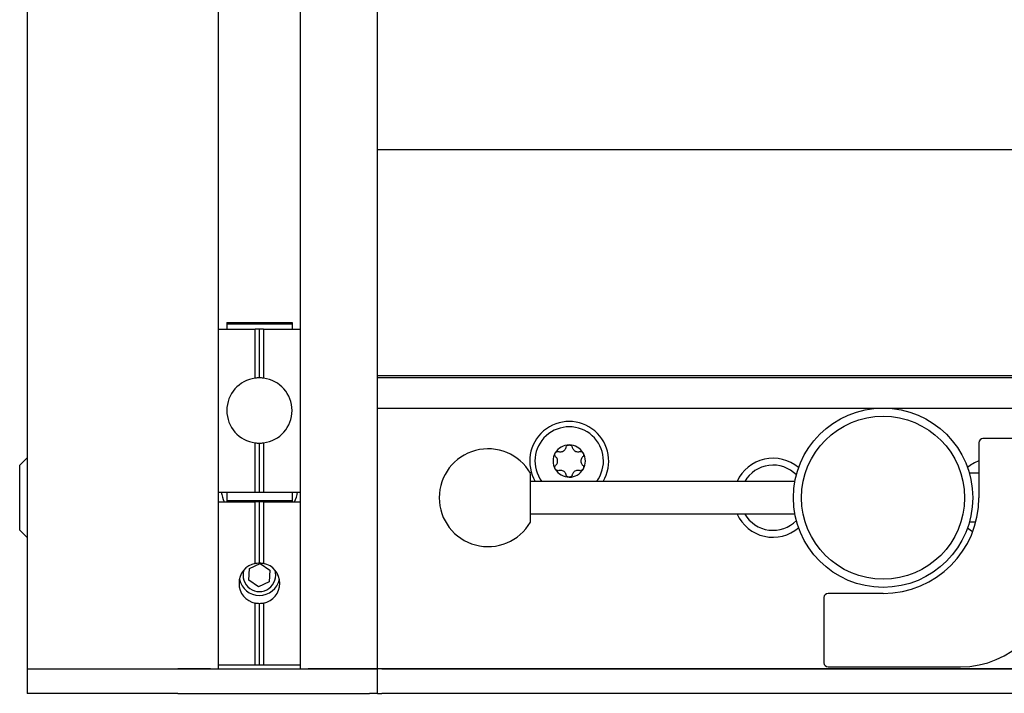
# Model space of a CAD drawing. Extents: x 1107 to 4046, y 937 to 3355.
# Tile 13 of 49: x 2081 to 2202, y 1689 to 1772. Entities that reach past the tile are written whole.
import ezdxf

# ---------------------------------------------------------------- set-up
doc = ezdxf.new("R2010")
doc.units = 0
doc.layers.add('KF_VIDA_L_+_C_REAR', color=7, linetype='CONTINUOUS')

# ---------------------------------------------------------------- blocks, each defined once
blk = doc.blocks.new('KF_VIDA_L_+_C_REAR')
at = {"layer": 'KF_VIDA_L_+_C_REAR'}
for p, q in [((-105, 167), (-105, 3)), ((-62, 3), (-62, 167)), ((-81.5, 3), (-81.5, 128.64)), ((-71.5, 128.64), (-71.5, 3)), ((62, 66.7), (-62, 66.7)), ((-81.5, 44.7), (-77.01, 44.7)), ((-80.5, 45.5), (-80.5, 45.33)), ((-80.5, 45.5), (-72.5, 45.5)), ((-80.5, 45.33), (-80.5, 44.7)), ((-80.5, 45.33), (-72.5, 45.33)), ((-77.01, 38.67), (-77.01, 44.7)), ((-76.5, 44.7), (-77.01, 44.7)), ((-76.5, 38.7), (-76.5, 44.7)), ((-75.99, 44.7), (-76.5, 44.7)), ((-75.99, 44.7), (-75.99, 38.67)), ((-75.99, 44.7), (-71.5, 44.7)), ((-72.5, 45.5), (-72.5, 45.33)), ((-72.5, 45.33), (-72.5, 44.7)), ((-62, 38.98), (62, 38.98)), ((-62, 38.75), (62, 38.75)), ((-62, 35), (62, 35)), ((-77.01, 24.7), (-77.01, 30.73)), ((-76.5, 24.7), (-76.5, 30.7)), ((-75.99, 30.73), (-75.99, 24.7)), ((11.75, 30.75), (11.75, 24)), ((20.25, 31.25), (12.25, 31.25)), ((-105.9, 28), (-105, 28.9)), ((-105.9, 20), (-105.9, 28)), ((-43.25, 21.01), (-43.25, 26.99)), ((11.75, 27), (10.58, 27)), ((-10.82, 26), (-43.25, 26)), ((-81.5, 24.7), (-77.01, 24.7)), ((-80.5, 24.59), (-80.5, 24.7)), ((-80.5, 24.59), (-80.5, 23.67)), ((-77.01, 24.7), (-76.5, 24.7)), ((-76.5, 24.7), (-75.99, 24.7)), ((-75.99, 24.7), (-71.5, 24.7)), ((-72.5, 24.59), (-72.5, 24.7)), ((-72.5, 24.59), (-72.5, 23.67)), ((-81.5, 23.5), (-77.01, 23.5)), ((-80.5, 23.67), (-80.5, 23.5)), ((-80.5, 23.67), (-72.5, 23.67)), ((-77.01, 15.95), (-77.01, 23.5)), ((-76.5, 23.5), (-77.01, 23.5)), ((-76.5, 16), (-76.5, 23.5)), ((-75.99, 23.5), (-76.5, 23.5)), ((-75.99, 23.5), (-75.99, 15.95)), ((-75.99, 23.5), (-71.5, 23.5)), ((-72.5, 23.67), (-72.5, 23.5)), ((-10.82, 22), (-43.25, 22)), ((11.36, 21), (10.58, 21)), ((-105.9, 20), (-105, 19.1)), ((-77.7, 15.31), (-76.4, 15.94)), ((-76.4, 15.94), (-75.2, 15.13)), ((-77.8, 13.87), (-77.7, 15.31)), ((-75.2, 15.13), (-75.3, 13.69)), ((-76.6, 13.06), (-77.8, 13.87)), ((-75.3, 13.69), (-76.6, 13.06)), ((0, 12.25), (-6.75, 12.25)), ((-77.01, 3.5), (-77.01, 11.05)), ((-76.5, 3.5), (-76.5, 11)), ((-75.99, 11.05), (-75.99, 3.5)), ((-7.25, 11.75), (-7.25, 3.75)), ((-105, 3), (-105, 0)), ((-105, 3), (-86.5, 3)), ((-105, 3), (-86.5, 3)), ((-86.5, 3), (-63, 3)), ((-82.5, 3), (-86.5, 3)), ((-81.5, 3.5), (-77.01, 3.5)), ((-77.01, 3.5), (-76.5, 3.5)), ((-76.5, 3.5), (-75.99, 3.5)), ((-75.99, 3.5), (-71.5, 3.5)), ((-63, 3), (-70.5, 3)), ((-63, 3), (-62, 3)), ((-62, 3), (-63, 3)), ((-61.5, 3), (-62, 3)), ((-62, 0), (-62, 3)), ((-61.5, 3), (61.5, 3)), ((61.5, 3), (-61.5, 3)), ((-6.75, 3.25), (9.5, 3.25)), ((-86.5, 0), (-105, 0)), ((-62, 0), (-61.5, 0)), ((61.5, 0), (-61.5, 0)), ((-86.5, 0), (-63, 0)), ((-62, 0), (-63, 0))]:
    blk.add_line(p, q, dxfattribs=at)
for radius in [11, 10]:
    blk.add_circle((0, 24), radius, dxfattribs=at)
for centre, radius, start, end in [((-76.5, 34.7), 4, 97.3252, 262.6748), ((-76.5, 34.7), 4, 90, 97.3252), ((-76.5, 34.7), 4, 82.6748, 90), ((-76.5, 34.7), 4, 277.3252, 82.6748), ((-38.5, 28.5), 4.85, 328.9715, 211.0285), ((-38.5, 28.5), 4.2, 323.4704, 216.5296), ((-76.5, 34.7), 4, 262.6748, 270), ((-76.5, 34.7), 4, 270, 277.3252), ((-38.5, 28.5), 1.98, 90, 150), ((-38.5, 28.5), 1.97, 30, 90), ((12.25, 30.75), 0.5, 90, 180), ((-48.45, 24), 6, 29.9264, 330.0736), ((-38.5, 28.5), 1.98, 150, 210), ((-38.5, 28.5), 1.98, 330, 30), ((-13.5, 24), 4.85, 49.6567, 155.6461), ((-13.5, 24), 4, 44.334, 150), ((13.5, 24), 4.85, 111.1509, 130.3433), ((-38.5, 28.5), 1.97, 210, 270), ((-38.5, 28.5), 1.98, 270, 330), ((-76.5, 25.5), 4.75, 189.696, 204.9011), ((-76.5, 25.5), 4.75, 335.0989, 350.304), ((0, 24), 11.75, 270, 0), ((-13.5, 24), 4.85, 204.3539, 310.3433), ((-13.5, 24), 4, 210, 315.666), ((13.5, 24), 4.85, 229.6567, 238.8642), ((-76.5, 13.5), 2.5, 101.771, 258.229), ((-76.5, 13.5), 2.5, 281.771, 78.229), ((-76.5, 14.5), 2.01, 162.4316, 17.5684), ((9.5, 14.5), 11.25, 270, 0), ((-76.5, 14.5), 2.5, 191.537, 348.463), ((-6.75, 11.75), 0.5, 90, 180), ((-6.75, 3.75), 0.5, 180, 270)]:
    blk.add_arc(centre, radius, start, end, dxfattribs=at)
for points, knots in [([(-38.88, 30.17), (-38.87, 30.23), (-38.85, 30.28), (-38.78, 30.37), (-38.73, 30.41), (-38.62, 30.46), (-38.56, 30.47), (-38.5, 30.47)], [0.0210583, 0.0210583, 0.0210583, 0.0210583, 0.03895374, 0.03895374, 0.05689242, 0.05689242, 0.0748311, 0.0748311, 0.0748311, 0.0748311]), ([(-38.5, 30.47), (-38.44, 30.47), (-38.38, 30.46), (-38.27, 30.41), (-38.22, 30.37), (-38.15, 30.28), (-38.13, 30.23), (-38.12, 30.17)], [0.0748311, 0.0748311, 0.0748311, 0.0748311, 0.09276978, 0.09276978, 0.11070846, 0.11070846, 0.12860391, 0.12860391, 0.12860391, 0.12860391]), ([(-40.14, 29), (-40.18, 29.04), (-40.21, 29.09), (-40.26, 29.19), (-40.27, 29.25), (-40.26, 29.37), (-40.24, 29.44), (-40.21, 29.49)], [0.02105829, 0.02105829, 0.02105829, 0.02105829, 0.03895374, 0.03895374, 0.05689242, 0.05689242, 0.0748311, 0.0748311, 0.0748311, 0.0748311]), ([(-40.21, 29.49), (-40.18, 29.54), (-40.14, 29.59), (-40.04, 29.65), (-39.98, 29.67), (-39.87, 29.69), (-39.81, 29.68), (-39.76, 29.67)], [0.0748311, 0.0748311, 0.0748311, 0.0748311, 0.09276978, 0.09276978, 0.11070846, 0.11070846, 0.12860391, 0.12860391, 0.12860391, 0.12860391]), ([(-40.14, 28), (-40.1, 28.03), (-40.07, 28.07), (-40, 28.17), (-39.97, 28.23), (-39.93, 28.36), (-39.92, 28.43), (-39.92, 28.57), (-39.93, 28.64), (-39.97, 28.77), (-40, 28.83), (-40.07, 28.93), (-40.1, 28.97), (-40.14, 29)], [0.0316524, 0.0316524, 0.0316524, 0.0316524, 0.0483408, 0.0483408, 0.0683806, 0.0683806, 0.0884204, 0.0884204, 0.1084603, 0.1084603, 0.1285001, 0.1285001, 0.1451885, 0.1451885, 0.1451885, 0.1451885]), ([(-39.76, 29.67), (-39.7, 29.65), (-39.65, 29.64), (-39.54, 29.64), (-39.47, 29.64), (-39.34, 29.67), (-39.27, 29.7), (-39.15, 29.77), (-39.1, 29.81), (-39, 29.91), (-38.96, 29.97), (-38.91, 30.07), (-38.9, 30.12), (-38.88, 30.17)], [0.0316524, 0.0316524, 0.0316524, 0.0316524, 0.0483408, 0.0483408, 0.0683806, 0.0683806, 0.0884204, 0.0884204, 0.1084603, 0.1084603, 0.1285001, 0.1285001, 0.1451885, 0.1451885, 0.1451885, 0.1451885]), ([(-38.12, 30.17), (-38.1, 30.12), (-38.09, 30.07), (-38.04, 29.97), (-38, 29.91), (-37.9, 29.81), (-37.85, 29.77), (-37.73, 29.7), (-37.66, 29.67), (-37.53, 29.64), (-37.46, 29.64), (-37.35, 29.64), (-37.3, 29.65), (-37.24, 29.67)], [0.0316524, 0.0316524, 0.0316524, 0.0316524, 0.0483408, 0.0483408, 0.0683806, 0.0683806, 0.0884204, 0.0884204, 0.1084603, 0.1084603, 0.1285001, 0.1285001, 0.1451885, 0.1451885, 0.1451885, 0.1451885]), ([(-37.24, 29.67), (-37.19, 29.68), (-37.13, 29.69), (-37.02, 29.67), (-36.96, 29.65), (-36.86, 29.59), (-36.82, 29.54), (-36.79, 29.49)], [0.02105829, 0.02105829, 0.02105829, 0.02105829, 0.03895374, 0.03895374, 0.05689242, 0.05689242, 0.0748311, 0.0748311, 0.0748311, 0.0748311]), ([(-36.86, 29), (-36.9, 28.97), (-36.93, 28.93), (-37, 28.83), (-37.03, 28.77), (-37.07, 28.64), (-37.08, 28.57), (-37.08, 28.43), (-37.07, 28.36), (-37.03, 28.23), (-37, 28.17), (-36.93, 28.07), (-36.9, 28.03), (-36.86, 28)], [0.0316524, 0.0316524, 0.0316524, 0.0316524, 0.0483408, 0.0483408, 0.0683806, 0.0683806, 0.0884204, 0.0884204, 0.1084603, 0.1084603, 0.1285001, 0.1285001, 0.1451885, 0.1451885, 0.1451885, 0.1451885]), ([(-36.79, 29.49), (-36.76, 29.44), (-36.74, 29.37), (-36.73, 29.25), (-36.74, 29.19), (-36.79, 29.09), (-36.82, 29.04), (-36.86, 29)], [0.0748311, 0.0748311, 0.0748311, 0.0748311, 0.09276978, 0.09276978, 0.11070846, 0.11070846, 0.12860391, 0.12860391, 0.12860391, 0.12860391]), ([(-40.21, 27.51), (-40.24, 27.56), (-40.26, 27.63), (-40.27, 27.75), (-40.26, 27.81), (-40.21, 27.91), (-40.18, 27.96), (-40.14, 28)], [0.0748311, 0.0748311, 0.0748311, 0.0748311, 0.09276978, 0.09276978, 0.11070846, 0.11070846, 0.12860391, 0.12860391, 0.12860391, 0.12860391]), ([(-36.86, 28), (-36.82, 27.96), (-36.79, 27.91), (-36.74, 27.81), (-36.73, 27.75), (-36.74, 27.63), (-36.76, 27.56), (-36.79, 27.51)], [0.02105829, 0.02105829, 0.02105829, 0.02105829, 0.03895374, 0.03895374, 0.05689242, 0.05689242, 0.0748311, 0.0748311, 0.0748311, 0.0748311]), ([(-39.76, 27.33), (-39.81, 27.32), (-39.87, 27.31), (-39.98, 27.33), (-40.04, 27.35), (-40.14, 27.41), (-40.18, 27.46), (-40.21, 27.51)], [0.02105829, 0.02105829, 0.02105829, 0.02105829, 0.03895374, 0.03895374, 0.05689242, 0.05689242, 0.0748311, 0.0748311, 0.0748311, 0.0748311]), ([(-38.88, 26.83), (-38.9, 26.88), (-38.91, 26.93), (-38.96, 27.03), (-39, 27.09), (-39.1, 27.19), (-39.15, 27.23), (-39.27, 27.3), (-39.34, 27.33), (-39.47, 27.36), (-39.54, 27.36), (-39.65, 27.36), (-39.7, 27.35), (-39.76, 27.33)], [0.0316524, 0.0316524, 0.0316524, 0.0316524, 0.0483408, 0.0483408, 0.0683806, 0.0683806, 0.0884204, 0.0884204, 0.1084603, 0.1084603, 0.1285001, 0.1285001, 0.1451885, 0.1451885, 0.1451885, 0.1451885]), ([(-38.5, 26.52), (-38.56, 26.52), (-38.62, 26.54), (-38.73, 26.59), (-38.78, 26.63), (-38.85, 26.72), (-38.87, 26.77), (-38.88, 26.83)], [0.0748311, 0.0748311, 0.0748311, 0.0748311, 0.09276978, 0.09276978, 0.11070846, 0.11070846, 0.12860391, 0.12860391, 0.12860391, 0.12860391]), ([(-38.12, 26.83), (-38.13, 26.77), (-38.15, 26.72), (-38.22, 26.63), (-38.27, 26.59), (-38.38, 26.54), (-38.44, 26.52), (-38.5, 26.52)], [0.02105829, 0.02105829, 0.02105829, 0.02105829, 0.03895374, 0.03895374, 0.05689242, 0.05689242, 0.0748311, 0.0748311, 0.0748311, 0.0748311]), ([(-37.24, 27.33), (-37.3, 27.35), (-37.35, 27.36), (-37.46, 27.36), (-37.53, 27.36), (-37.66, 27.33), (-37.73, 27.3), (-37.85, 27.23), (-37.9, 27.19), (-38, 27.09), (-38.04, 27.03), (-38.09, 26.93), (-38.1, 26.88), (-38.12, 26.83)], [0.0316524, 0.0316524, 0.0316524, 0.0316524, 0.0483408, 0.0483408, 0.0683806, 0.0683806, 0.0884204, 0.0884204, 0.1084603, 0.1084603, 0.1285001, 0.1285001, 0.1451885, 0.1451885, 0.1451885, 0.1451885]), ([(-36.79, 27.51), (-36.82, 27.46), (-36.86, 27.41), (-36.96, 27.35), (-37.02, 27.33), (-37.13, 27.31), (-37.19, 27.32), (-37.24, 27.33)], [0.0748311, 0.0748311, 0.0748311, 0.0748311, 0.09276978, 0.09276978, 0.11070846, 0.11070846, 0.12860391, 0.12860391, 0.12860391, 0.12860391])]:
    blk.add_open_spline(points, degree=3, knots=knots, dxfattribs=at)
for points in [[(-77.01, 15.95), (-76.84, 15.98), (-76.67, 16), (-76.5, 16)], [(-76.5, 16), (-76.33, 16), (-76.16, 15.98), (-75.99, 15.95)], [(-76.5, 11), (-76.67, 11), (-76.84, 11.02), (-77.01, 11.05)], [(-75.99, 11.05), (-76.16, 11.02), (-76.33, 11), (-76.5, 11)]]:
    blk.add_open_spline(points, degree=3, dxfattribs=at)

msp = doc.modelspace()

# ---------------------------------------------------------------- block references
at = {"layer": 'KF_VIDA_L_+_C_REAR'}
msp.add_blockref('KF_VIDA_L_+_C_REAR', (2186.98, 1689.21), dxfattribs=at)

doc.saveas('drawing.dxf')
